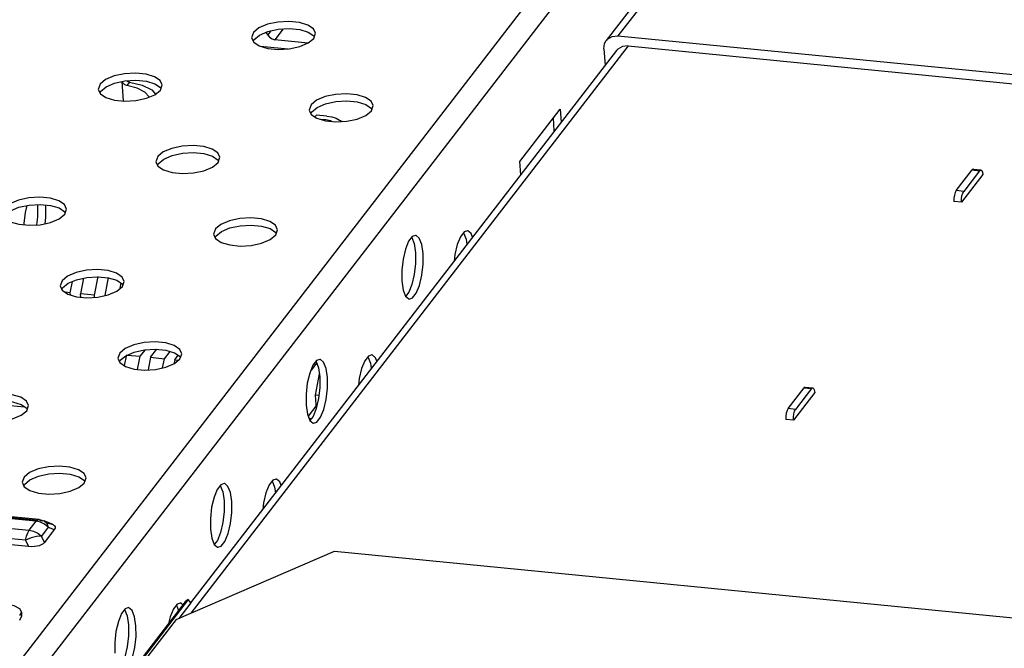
# Model space of a CAD drawing. Extents: x 0 to 1189, y 0 to 841.
# Tile 28 of 50: x 537 to 567, y 391 to 410. Entities that reach past the tile are written whole.
import ezdxf

# ---------------------------------------------------------------- set-up
doc = ezdxf.new("R2010")
doc.units = 0
doc.header["$LTSCALE"] = 65.395
doc.layers.get('0').update_dxf_attribs({"linetype": 'CONTINUOUS'})

msp = doc.modelspace()

# ---------------------------------------------------------------- linework, layer by layer
at = {"color": 6, "linetype": 'CONTINUOUS'}
for p, q in [((536.102, 389.781), (556.193, 415.833)), ((556.695, 415.338), (536.634, 389.324)), ((543.852, 410.004), (543.795, 409.842)), ((543.867, 409.779), (544.039, 409.921)), ((544.039, 409.921), (544.302, 410.035)), ((545.563, 410.015), (545.741, 409.896)), ((545.734, 409.819), (545.791, 409.981)), ((545.741, 409.896), (545.752, 409.871)), ((543.795, 409.842), (543.859, 409.705)), ((543.849, 409.726), (543.867, 409.779)), ((543.859, 409.705), (544.033, 409.586)), ((545.562, 409.676), (545.734, 409.819)), ((539.063, 408.389), (539.007, 408.227)), ((540.775, 408.401), (540.952, 408.281)), ((540.946, 408.205), (541.002, 408.366)), ((539.007, 408.227), (539.071, 408.09)), ((539.061, 408.112), (539.079, 408.165)), ((539.071, 408.09), (539.245, 407.971)), ((539.079, 408.165), (539.25, 408.307)), ((540.773, 408.062), (540.946, 408.205)), ((540.952, 408.281), (540.964, 408.256)), ((545.652, 407.743), (545.595, 407.582)), ((547.364, 407.755), (547.541, 407.635)), ((547.534, 407.559), (547.591, 407.72)), ((545.595, 407.582), (545.659, 407.445)), ((545.649, 407.466), (545.667, 407.519)), ((545.659, 407.445), (545.833, 407.325)), ((545.667, 407.519), (545.839, 407.661)), ((547.362, 407.416), (547.534, 407.559)), ((547.541, 407.635), (547.552, 407.611)), ((552.17, 405.976), (553.432, 407.612)), ((553.432, 407.612), (553.46, 407.201)), ((553.246, 406.923), (553.217, 407.334)), ((540.864, 406.129), (540.807, 405.967)), ((540.807, 405.967), (540.871, 405.83)), ((540.861, 405.851), (540.879, 405.904)), ((540.879, 405.904), (541.051, 406.047)), ((542.574, 405.801), (542.746, 405.944)), ((542.575, 406.14), (542.753, 406.021)), ((542.746, 405.944), (542.802, 406.106)), ((542.753, 406.021), (542.764, 405.996)), ((552.198, 405.564), (552.17, 405.976)), ((540.871, 405.83), (541.045, 405.711)), ((537.069, 394.74), (435.371, 404.708)), ((537.157, 394.793), (435.458, 404.761)), ((435.51, 404.73), (537.114, 394.772)), ((537.12, 404.584), (537.113, 404.633)), ((435.154, 404.427), (536.853, 394.459)), ((537.346, 404.623), (537.355, 404.561)), ((537.785, 404.187), (537.958, 404.33)), ((537.787, 404.526), (537.964, 404.406)), ((537.958, 404.33), (538.014, 404.491)), ((537.964, 404.406), (537.976, 404.381)), ((536.733, 394.147), (435.035, 404.115)), ((536.827, 393.95), (434.867, 403.943)), ((542.664, 403.868), (542.607, 403.707)), ((542.607, 403.707), (542.671, 403.57)), ((542.679, 403.644), (542.851, 403.786)), ((544.375, 403.88), (544.553, 403.76)), ((544.546, 403.684), (544.603, 403.845)), ((544.553, 403.76), (544.564, 403.736)), ((550.432, 403.776), (550.317, 403.628)), ((550.533, 403.811), (550.432, 403.776)), ((542.661, 403.591), (542.679, 403.644)), ((542.671, 403.57), (542.845, 403.45)), ((544.374, 403.541), (544.546, 403.684)), ((548.698, 403.486), (548.597, 403.24)), ((548.813, 403.634), (548.698, 403.486)), ((548.914, 403.669), (548.813, 403.634)), ((548.871, 403.411), (548.913, 403.128)), ((550.317, 403.628), (550.216, 403.382)), ((550.49, 403.553), (550.515, 403.382)), ((549.148, 403.105), (549.106, 403.387)), ((537.875, 402.254), (537.819, 402.092)), ((537.891, 402.029), (538.062, 402.172)), ((539.587, 402.265), (539.764, 402.146)), ((539.758, 402.069), (539.814, 402.231)), ((548.484, 402.244), (548.526, 401.961)), ((548.875, 402.449), (548.802, 402.137)), ((537.819, 402.092), (537.883, 401.955)), ((537.873, 401.977), (537.891, 402.029)), ((537.883, 401.955), (538.056, 401.836)), ((539.585, 401.926), (539.758, 402.069)), ((539.764, 402.146), (539.776, 402.121)), ((548.526, 401.961), (548.602, 401.767)), ((548.701, 401.89), (548.605, 401.764)), ((548.802, 402.137), (548.701, 401.89)), ((539.676, 399.993), (539.619, 399.832)), ((539.619, 399.832), (539.683, 399.695)), ((539.673, 399.716), (539.691, 399.769)), ((539.691, 399.769), (539.863, 399.911)), ((541.386, 399.666), (541.558, 399.809)), ((541.387, 400.005), (541.564, 399.885)), ((541.558, 399.809), (541.614, 399.971)), ((541.564, 399.885), (541.576, 399.861)), ((545.825, 399.759), (545.71, 399.611)), ((545.926, 399.794), (545.825, 399.759)), ((547.329, 399.753), (547.228, 399.507)), ((547.444, 399.901), (547.329, 399.753)), ((547.545, 399.936), (547.444, 399.901)), ((539.683, 399.695), (539.857, 399.575)), ((545.71, 399.611), (545.609, 399.366)), ((545.883, 399.536), (545.925, 399.253)), ((546.16, 399.23), (546.118, 399.512)), ((547.502, 399.678), (547.527, 399.507)), ((545.887, 398.574), (545.813, 398.263)), ((536.051, 398.382), (536.707, 398.318)), ((536.597, 398.051), (536.77, 398.194)), ((536.599, 398.39), (536.776, 398.271)), ((536.77, 398.194), (536.826, 398.356)), ((536.776, 398.271), (536.788, 398.246)), ((545.496, 398.369), (545.538, 398.086)), ((545.813, 398.263), (545.713, 398.015)), ((545.538, 398.086), (545.614, 397.892)), ((545.713, 398.015), (545.617, 397.889)), ((536.687, 396.119), (536.631, 395.957)), ((536.703, 395.894), (536.874, 396.036)), ((538.399, 396.13), (538.576, 396.01)), ((538.57, 395.934), (538.626, 396.096)), ((544.456, 396.026), (544.341, 395.878)), ((544.557, 396.061), (544.456, 396.026)), ((536.631, 395.957), (536.695, 395.82)), ((536.685, 395.841), (536.703, 395.894)), ((536.695, 395.82), (536.868, 395.701)), ((538.397, 395.791), (538.57, 395.934)), ((538.576, 396.01), (538.588, 395.986)), ((542.722, 395.736), (542.621, 395.491)), ((542.837, 395.884), (542.722, 395.736)), ((542.938, 395.919), (542.837, 395.884)), ((544.341, 395.878), (544.24, 395.632)), ((544.514, 395.803), (544.539, 395.632)), ((542.894, 395.661), (542.936, 395.378)), ((543.172, 395.355), (543.13, 395.637)), ((537.157, 394.793), (537.2, 394.787)), ((536.853, 394.459), (537.069, 394.74)), ((537.204, 394.71), (537.069, 394.74)), ((537.2, 394.787), (537.316, 394.753)), ((537.332, 394.648), (537.204, 394.71)), ((537.208, 394.763), (537.316, 394.753)), ((537.445, 394.559), (537.229, 394.279)), ((537.571, 394.646), (537.316, 394.753)), ((537.316, 394.753), (537.398, 394.683)), ((537.63, 394.482), (537.322, 394.081)), ((537.445, 394.559), (537.332, 394.648)), ((537.398, 394.683), (537.445, 394.559)), ((537.445, 394.559), (537.63, 394.482)), ((537.556, 394.652), (537.573, 394.646)), ((542.508, 394.494), (542.549, 394.212)), ((542.899, 394.699), (542.825, 394.388)), ((536.908, 394.224), (536.733, 394.147)), ((537.08, 394.27), (536.908, 394.224)), ((537.229, 394.279), (537.08, 394.27)), ((537.322, 394.081), (537.229, 394.279)), ((542.549, 394.212), (542.626, 394.017)), ((542.825, 394.388), (542.725, 394.14)), ((536.733, 394.147), (536.827, 393.95)), ((536.925, 393.945), (536.827, 393.95)), ((537.014, 393.949), (536.925, 393.945)), ((537.093, 393.96), (537.014, 393.949)), ((537.164, 393.979), (537.093, 393.96)), ((542.725, 394.14), (542.629, 394.014)), ((539.949, 392.044), (539.849, 392.009)), ((541.468, 392.151), (541.353, 392.003)), ((541.568, 392.186), (541.468, 392.151)), ((539.734, 391.861), (539.633, 391.616)), ((539.849, 392.009), (539.734, 391.861)), ((539.906, 391.786), (539.948, 391.503)), ((540.184, 391.48), (540.142, 391.762)), ((541.252, 391.758), (541.203, 391.554)), ((541.353, 392.003), (541.252, 391.758)), ((539.911, 390.824), (539.837, 390.513))]:
    msp.add_line(p, q, dxfattribs=at)
at = {"color": 7, "linetype": 'CONTINUOUS'}
for p, q in [((559.25, 415.434), (554.87, 409.754)), ((559.614, 415.578), (555.234, 409.898)), ((544.239, 410.007), (544.239, 410.007)), ((544.391, 410.054), (544.296, 409.931)), ((544.783, 410.115), (544.521, 409.775)), ((555.234, 409.898), (608.741, 404.654)), ((555.55, 409.582), (541.892, 391.87)), ((544.07, 409.574), (544.934, 409.49)), ((545.556, 409.674), (544.521, 409.775)), ((555.55, 409.582), (608.493, 404.393)), ((555.186, 409.438), (541.891, 392.199)), ((554.795, 409.495), (554.831, 408.978)), ((539.798, 407.861), (539.753, 408.473)), ((539.776, 408.428), (539.76, 408.474)), ((539.983, 408.455), (539.899, 408.347)), ((540.222, 408.267), (539.899, 408.347)), ((539.901, 408.495), (539.913, 408.483)), ((539.913, 408.483), (539.983, 408.455)), ((540.676, 408.213), (540.795, 408.08)), ((545.818, 407.424), (545.773, 407.366)), ((546.144, 407.392), (545.818, 407.424)), ((545.922, 407.298), (546.061, 407.284)), ((546.063, 407.255), (546.061, 407.284)), ((546.438, 407.325), (546.543, 407.269)), ((546.543, 407.269), (546.636, 407.223)), ((565.794, 405.065), (566.292, 405.711)), ((566.627, 405.566), (565.962, 404.705)), ((566.528, 405.688), (566.03, 405.042)), ((566.292, 405.711), (566.528, 405.688)), ((566.332, 405.735), (566.568, 405.712)), ((566.615, 405.647), (566.627, 405.566)), ((566.03, 405.042), (565.794, 405.065)), ((565.962, 404.705), (565.727, 404.728)), ((538.13, 401.877), (538.202, 402.232)), ((538.549, 402.334), (538.45, 401.846)), ((538.883, 401.803), (539, 402.381)), ((539.32, 402.35), (539.206, 401.788)), ((539.694, 402.016), (539.726, 402.172)), ((538.13, 401.877), (537.974, 401.892)), ((538.134, 401.812), (538.13, 401.877)), ((538.457, 401.741), (538.45, 401.846)), ((538.883, 401.803), (538.45, 401.846)), ((538.888, 401.736), (538.883, 401.803)), ((540.319, 399.892), (540.477, 400.097)), ((540.639, 399.861), (540.833, 400.113)), ((541.072, 399.818), (541.248, 400.047)), ((539.886, 399.935), (539.818, 399.602)), ((539.911, 399.932), (540.319, 399.892)), ((540.236, 399.483), (540.319, 399.892)), ((540.639, 399.861), (540.559, 399.468)), ((540.639, 399.861), (541.072, 399.818)), ((541.013, 399.529), (541.072, 399.818)), ((541.392, 399.787), (541.365, 399.657)), ((541.392, 399.787), (541.501, 399.928)), ((541.392, 399.787), (541.517, 399.775)), ((545.825, 399.681), (545.655, 399.461)), ((545.909, 399.344), (545.775, 398.68)), ((560.546, 398.259), (561.044, 398.905)), ((561.279, 398.882), (560.781, 398.236)), ((561.044, 398.905), (561.279, 398.882)), ((561.084, 398.929), (561.319, 398.906)), ((561.366, 398.841), (561.378, 398.76)), ((545.898, 398.668), (545.775, 398.68)), ((545.775, 398.68), (545.805, 398.242)), ((561.378, 398.76), (560.714, 397.899)), ((545.799, 398.335), (545.561, 398.027)), ((560.781, 398.236), (560.546, 398.259)), ((545.657, 397.942), (545.592, 397.949)), ((560.714, 397.899), (560.479, 397.922)), ((541.435, 391.673), (546.383, 393.806)), ((546.383, 393.806), (593.596, 389.178)), ((541.72, 392.224), (538.711, 388.322)), ((541.781, 392.278), (538.723, 388.313)), ((541.817, 392.3), (538.76, 388.335)), ((541.895, 392.196), (541.521, 391.71)), ((541.781, 392.278), (541.72, 392.224)), ((541.817, 392.3), (541.781, 392.278)), ((541.895, 392.196), (541.817, 392.3)), ((536.608, 391.907), (536.549, 391.794)), ((536.552, 391.652), (536.611, 391.765)), ((536.608, 391.907), (536.611, 391.765)), ((541.435, 391.673), (539.11, 388.658))]:
    msp.add_line(p, q, dxfattribs=at)
at = {"color": 6, "linetype": 'CONTINUOUS'}
for points in [[(545.791, 409.981), (545.727, 410.118), (545.553, 410.237), (545.287, 410.319), (544.961, 410.351), (544.615, 410.331), (544.291, 410.261), (544.024, 410.147), (543.852, 410.004)], [(544.302, 410.035), (544.622, 410.105), (544.968, 410.127), (545.295, 410.096), (545.563, 410.015)], [(544.033, 409.586), (544.299, 409.504), (544.625, 409.471), (544.971, 409.492), (545.295, 409.562), (545.562, 409.676)], [(541.002, 408.366), (540.939, 408.503), (540.765, 408.623), (540.498, 408.704), (540.172, 408.737), (539.826, 408.716), (539.503, 408.646), (539.236, 408.532), (539.063, 408.389)], [(539.25, 408.307), (539.514, 408.42), (539.834, 408.491), (540.18, 408.512), (540.507, 408.481), (540.775, 408.401)], [(539.245, 407.971), (539.511, 407.889), (539.837, 407.857), (540.183, 407.877), (540.507, 407.948), (540.773, 408.062)], [(547.591, 407.72), (547.527, 407.858), (547.353, 407.977), (547.087, 408.058), (546.761, 408.091), (546.415, 408.071), (546.091, 408), (545.824, 407.886), (545.652, 407.743)], [(545.839, 407.661), (546.102, 407.774), (546.423, 407.845), (546.768, 407.867), (547.095, 407.835), (547.364, 407.755)], [(545.833, 407.325), (546.099, 407.244), (546.425, 407.211), (546.771, 407.231), (547.095, 407.302), (547.362, 407.416)], [(542.802, 406.106), (542.739, 406.243), (542.565, 406.362), (542.299, 406.444), (541.973, 406.476), (541.627, 406.456), (541.303, 406.386), (541.036, 406.272), (540.864, 406.129)], [(541.051, 406.047), (541.314, 406.16), (541.634, 406.231), (541.98, 406.252), (542.307, 406.221), (542.575, 406.14)], [(541.045, 405.711), (541.311, 405.629), (541.637, 405.597), (541.983, 405.617), (542.307, 405.687), (542.574, 405.801)], [(538.014, 404.491), (537.951, 404.628), (537.777, 404.748), (537.51, 404.829), (537.184, 404.862), (536.838, 404.842), (536.515, 404.771), (536.248, 404.657), (536.075, 404.514)], [(536.262, 404.432), (536.526, 404.545), (536.846, 404.616), (537.192, 404.637), (537.519, 404.606), (537.787, 404.526)], [(536.69, 403.998), (536.69, 404.035), (536.729, 404.379), (536.781, 404.602)], [(537.092, 403.996), (537.121, 404.248), (537.12, 404.584)], [(537.355, 404.561), (537.356, 404.226), (537.334, 404.033)], [(536.256, 404.096), (536.523, 404.015), (536.849, 403.982), (537.195, 404.002), (537.518, 404.073), (537.785, 404.187)], [(544.603, 403.845), (544.539, 403.983), (544.365, 404.102), (544.099, 404.183), (543.773, 404.216), (543.427, 404.196), (543.103, 404.125), (542.836, 404.011), (542.664, 403.868)], [(542.851, 403.786), (543.114, 403.899), (543.434, 403.97), (543.78, 403.992), (544.107, 403.96), (544.375, 403.88)], [(550.412, 403.749), (550.412, 403.749), (550.49, 403.553)], [(550.693, 403.612), (550.649, 403.723), (550.548, 403.808), (550.533, 403.811)], [(542.845, 403.45), (543.111, 403.369), (543.437, 403.336), (543.783, 403.356), (544.107, 403.427), (544.374, 403.541)], [(548.793, 403.607), (548.793, 403.607), (548.871, 403.411)], [(549.106, 403.387), (549.03, 403.582), (548.929, 403.667), (548.914, 403.669)], [(548.597, 403.24), (548.523, 402.928), (548.483, 402.58), (548.484, 402.244)], [(548.718, 401.679), (548.819, 401.714), (548.934, 401.862), (549.035, 402.108), (549.109, 402.421), (549.149, 402.768), (549.148, 403.105)], [(548.913, 403.128), (548.914, 402.793), (548.875, 402.449)], [(550.216, 403.382), (550.142, 403.069), (550.119, 402.867)], [(539.814, 402.231), (539.751, 402.368), (539.577, 402.487), (539.31, 402.569), (538.984, 402.602), (538.638, 402.581), (538.315, 402.511), (538.048, 402.397), (537.875, 402.254)], [(538.062, 402.172), (538.326, 402.285), (538.646, 402.356), (538.992, 402.377), (539.319, 402.346), (539.587, 402.265)], [(538.056, 401.836), (538.323, 401.754), (538.649, 401.722), (538.995, 401.742), (539.319, 401.812), (539.585, 401.926)], [(548.602, 401.767), (548.703, 401.682), (548.718, 401.679)], [(541.614, 399.971), (541.551, 400.108), (541.377, 400.227), (541.111, 400.309), (540.785, 400.341), (540.439, 400.321), (540.115, 400.25), (539.848, 400.136), (539.676, 399.993)], [(539.863, 399.911), (540.126, 400.025), (540.446, 400.095), (540.792, 400.117), (541.119, 400.085), (541.387, 400.005)], [(545.804, 399.732), (545.805, 399.732), (545.883, 399.536)], [(546.118, 399.512), (546.042, 399.707), (545.941, 399.792), (545.926, 399.794)], [(547.423, 399.874), (547.424, 399.874), (547.502, 399.678)], [(547.705, 399.737), (547.661, 399.848), (547.56, 399.934), (547.545, 399.936)], [(539.857, 399.575), (540.123, 399.494), (540.449, 399.461), (540.795, 399.482), (541.119, 399.552), (541.386, 399.666)], [(547.228, 399.507), (547.154, 399.195), (547.13, 398.992)], [(545.609, 399.366), (545.534, 399.053), (545.495, 398.705), (545.496, 398.369)], [(545.73, 397.804), (545.83, 397.839), (545.946, 397.987), (546.047, 398.233), (546.121, 398.546), (546.161, 398.893), (546.16, 399.23)], [(545.925, 399.253), (545.926, 398.918), (545.887, 398.574)], [(536.826, 398.356), (536.762, 398.493), (536.589, 398.612), (536.322, 398.694), (535.996, 398.727), (535.65, 398.706), (535.327, 398.636), (535.06, 398.522), (534.887, 398.379)], [(535.074, 398.297), (535.338, 398.41), (535.658, 398.481), (536.004, 398.502), (536.331, 398.471), (536.599, 398.39)], [(535.068, 397.961), (535.335, 397.879), (535.661, 397.847), (536.007, 397.867), (536.33, 397.937), (536.597, 398.051)], [(545.614, 397.892), (545.715, 397.807), (545.73, 397.804)], [(538.626, 396.096), (538.563, 396.233), (538.389, 396.352), (538.122, 396.434), (537.796, 396.466), (537.45, 396.446), (537.127, 396.376), (536.86, 396.262), (536.687, 396.119)], [(536.874, 396.036), (537.138, 396.15), (537.458, 396.22), (537.804, 396.242), (538.131, 396.211), (538.399, 396.13)], [(544.716, 395.862), (544.673, 395.973), (544.572, 396.059), (544.557, 396.061)], [(536.868, 395.701), (537.135, 395.619), (537.461, 395.586), (537.807, 395.607), (538.131, 395.677), (538.397, 395.791)], [(542.816, 395.857), (542.817, 395.857), (542.894, 395.661)], [(543.13, 395.637), (543.054, 395.832), (542.953, 395.917), (542.938, 395.919)], [(544.435, 395.999), (544.436, 395.999), (544.514, 395.803)], [(542.621, 395.491), (542.546, 395.178), (542.507, 394.83), (542.508, 394.494)], [(544.24, 395.632), (544.165, 395.32), (544.142, 395.117)], [(542.742, 393.929), (542.842, 393.964), (542.958, 394.112), (543.059, 394.358), (543.133, 394.671), (543.173, 395.019), (543.172, 395.355)], [(542.936, 395.378), (542.938, 395.043), (542.899, 394.699)], [(537.069, 394.74), (537.117, 394.784), (537.157, 394.793)], [(537.157, 394.793), (537.165, 394.792), (537.208, 394.763)], [(537.394, 394.685), (537.485, 394.672), (537.556, 394.652)], [(537.573, 394.646), (537.608, 394.628), (537.642, 394.599)], [(537.642, 394.599), (537.658, 394.565), (537.655, 394.526), (537.63, 394.482)], [(536.733, 394.147), (536.766, 394.275), (536.806, 394.381), (536.853, 394.459)], [(536.853, 394.459), (536.988, 394.429), (537.116, 394.368), (537.229, 394.279)], [(537.322, 394.081), (537.28, 394.039), (537.227, 394.005), (537.164, 393.979)], [(542.626, 394.017), (542.727, 393.932), (542.742, 393.929)], [(540.142, 391.762), (540.065, 391.957), (539.964, 392.042), (539.949, 392.044)], [(541.447, 392.124), (541.448, 392.124), (541.514, 391.957)], [(541.652, 392.126), (541.584, 392.184), (541.568, 392.186)], [(539.828, 391.983), (539.829, 391.982), (539.906, 391.786)], [(539.633, 391.616), (539.558, 391.303), (539.518, 390.955), (539.52, 390.619)], [(539.754, 390.054), (539.854, 390.089), (539.969, 390.238), (540.07, 390.483), (540.145, 390.796), (540.185, 391.144), (540.184, 391.48)], [(539.948, 391.503), (539.95, 391.168), (539.911, 390.824)]]:
    msp.add_lwpolyline(points, dxfattribs=at)
at = {"color": 7, "linetype": 'CONTINUOUS'}
for points in [[(544.239, 410.007), (544.352, 409.855), (544.431, 409.801), (544.521, 409.775)], [(554.87, 409.755), (554.911, 409.799), (555.056, 409.881), (555.234, 409.898)], [(554.795, 409.495), (554.819, 409.664), (554.87, 409.755)], [(555.55, 409.582), (555.372, 409.565), (555.227, 409.483), (555.186, 409.438)], [(539.899, 408.347), (539.831, 408.374), (539.776, 408.428)], [(539.983, 408.455), (540.38, 408.361), (540.676, 408.213)], [(540.599, 407.991), (540.462, 408.144), (540.222, 408.267)], [(546.285, 407.225), (546.257, 407.24), (546.167, 407.267), (546.061, 407.284)], [(546.144, 407.392), (546.302, 407.367), (546.438, 407.325)], [(566.332, 405.735), (566.326, 405.735), (566.292, 405.711)], [(566.528, 405.688), (566.561, 405.712), (566.568, 405.712)], [(566.568, 405.712), (566.592, 405.697), (566.615, 405.647)], [(565.794, 405.065), (565.764, 405.006), (565.74, 404.923), (565.727, 404.828), (565.727, 404.728)], [(565.962, 404.705), (565.963, 404.805), (565.976, 404.9), (565.999, 404.983), (566.03, 405.042)], [(561.084, 398.929), (561.078, 398.929), (561.044, 398.905)], [(561.279, 398.882), (561.313, 398.906), (561.319, 398.906)], [(561.319, 398.906), (561.343, 398.891), (561.366, 398.841)], [(560.546, 398.259), (560.515, 398.199), (560.491, 398.115), (560.479, 398.018), (560.479, 397.922)], [(560.714, 397.899), (560.714, 397.995), (560.727, 398.092), (560.75, 398.176), (560.781, 398.236)], [(534.667, 391.979), (534.84, 392.08), (535.105, 392.157), (535.426, 392.202), (535.773, 392.209), (536.1, 392.178), (536.368, 392.111), (536.544, 392.018), (536.608, 391.907)]]:
    msp.add_lwpolyline(points, dxfattribs=at)

doc.saveas('drawing.dxf')
